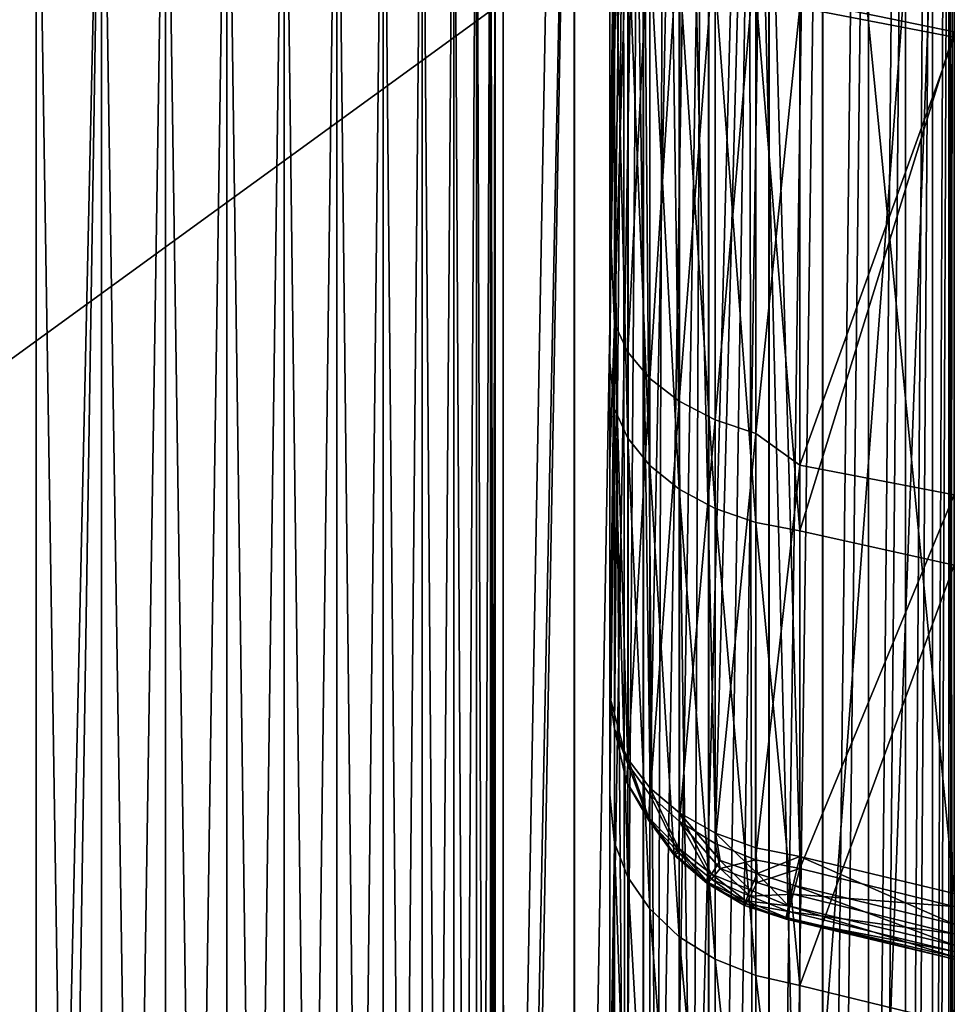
# Model space of a CAD drawing. Header units: millimetres. Extents: x 0 to 12.2, y -14.5 to 4.
# Tile 57 of 98: x 10.793 to 11.2, y -7.882 to -7.453. Entities that reach past the tile are written whole.
import ezdxf

# ---------------------------------------------------------------- set-up
doc = ezdxf.new("R2010")
doc.units = ezdxf.units.MM
doc.header["$LTSCALE"] = 65.185185
for name, color, linetype in [('110', 7, 'CONTINUOUS'), ('111', 7, 'CONTINUOUS'), ('112', 7, 'CONTINUOUS'), ('113', 7, 'CONTINUOUS'), ('12', 7, 'CONTINUOUS'), ('120', 7, 'CONTINUOUS'), ('121', 7, 'CONTINUOUS'), ('122', 7, 'CONTINUOUS'), ('123', 7, 'CONTINUOUS'), ('126', 7, 'CONTINUOUS'), ('130', 7, 'CONTINUOUS'), ('131', 7, 'CONTINUOUS'), ('134', 7, 'CONTINUOUS'), ('135', 7, 'CONTINUOUS'), ('21', 7, 'CONTINUOUS'), ('25', 7, 'CONTINUOUS'), ('26', 7, 'CONTINUOUS'), ('3', 7, 'CONTINUOUS'), ('55', 7, 'CONTINUOUS'), ('62', 7, 'CONTINUOUS'), ('72', 7, 'CONTINUOUS'), ('74', 7, 'CONTINUOUS'), ('94', 7, 'CONTINUOUS'), ('96', 7, 'CONTINUOUS')]:
    doc.layers.add(name, color=color, linetype=linetype)

msp = doc.modelspace()

# ---------------------------------------------------------------- linework, layer by layer
at = {"layer": '110', "linetype": 'Continuous'}
for points in [[(11.00349, -8.4756, -4.34429), (11.00349, -7.0196, -3.85192), (11.03439, -6.75073, -3.75789), (11.00349, -8.4756, -4.34429)], [(11.00349, -8.4756, -4.34429), (11.03439, -6.75073, -3.75789), (11.03439, -8.47654, -4.34149), (11.00349, -8.4756, -4.34429)], [(11.03439, -6.75073, -3.75789), (11.06445, -6.75319, -3.7506), (11.03439, -8.47654, -4.34149), (11.03439, -6.75073, -3.75789)], [(11.03439, -8.47654, -4.34149), (11.06445, -6.75319, -3.7506), (11.06445, -8.47901, -4.33421), (11.03439, -8.47654, -4.34149)], [(11.06445, -6.75319, -3.7506), (11.09297, -6.75712, -3.739), (11.06445, -8.47901, -4.33421), (11.06445, -6.75319, -3.7506)], [(11.06445, -8.47901, -4.33421), (11.09297, -6.75712, -3.739), (11.09297, -8.48293, -4.3226), (11.06445, -8.47901, -4.33421)], [(11.09297, -6.75712, -3.739), (11.11924, -6.76241, -3.72335), (11.09297, -8.48293, -4.3226), (11.09297, -6.75712, -3.739)], [(11.09297, -8.48293, -4.3226), (11.11924, -6.76241, -3.72335), (11.11924, -8.48822, -4.30696), (11.09297, -8.48293, -4.3226)], [(11.11924, -6.76241, -3.72335), (11.14265, -6.76894, -3.70404), (11.11924, -8.48822, -4.30696), (11.11924, -6.76241, -3.72335)], [(11.11924, -8.48822, -4.30696), (11.14265, -6.76894, -3.70404), (11.14265, -8.49475, -4.28765), (11.11924, -8.48822, -4.30696)], [(11.14265, -6.76894, -3.70404), (11.16262, -6.77655, -3.68154), (11.14265, -8.49475, -4.28765), (11.14265, -6.76894, -3.70404)], [(11.14265, -8.49475, -4.28765), (11.16262, -6.77655, -3.68154), (11.16262, -8.50236, -4.26514), (11.14265, -8.49475, -4.28765)], [(11.16262, -6.77655, -3.68154), (11.17867, -6.78506, -3.65638), (11.16262, -8.50236, -4.26514), (11.16262, -6.77655, -3.68154)], [(11.16262, -8.50236, -4.26514), (11.17867, -6.78506, -3.65638), (11.17867, -8.51087, -4.23998), (11.16262, -8.50236, -4.26514)], [(11.17867, -6.78506, -3.65638), (11.19043, -6.79426, -3.62917), (11.17867, -8.51087, -4.23998), (11.17867, -6.78506, -3.65638)], [(11.17867, -8.51087, -4.23998), (11.19043, -6.79426, -3.62917), (11.19043, -8.52007, -4.21277), (11.17867, -8.51087, -4.23998)], [(11.19043, -6.79426, -3.62917), (11.19759, -6.80393, -3.60056), (11.19043, -8.52007, -4.21277), (11.19043, -6.79426, -3.62917)], [(11.19043, -8.52007, -4.21277), (11.19759, -6.80393, -3.60056), (11.19759, -8.52974, -4.18417), (11.19043, -8.52007, -4.21277)], [(11.19759, -6.80393, -3.60056), (11.2, -6.81384, -3.57125), (11.19759, -8.52974, -4.18417), (11.19759, -6.80393, -3.60056)], [(11.2, -6.81384, -3.57125), (11.2, -8.26161, -4.06083), (11.19759, -8.52974, -4.18417), (11.2, -6.81384, -3.57125)]]:
    msp.add_3dface(points, dxfattribs=at)
at = {"layer": '111', "linetype": 'Continuous'}
for points in [[(11.2, -7.14924, -0.30971), (11.2, -7.83326, -0.99374), (11.13264, -7.14924, -0.32651), (11.2, -7.14924, -0.30971)], [(11.2, -7.83326, -0.99374), (11.13264, -7.81713, -0.99441), (11.13264, -7.14924, -0.32651), (11.2, -7.83326, -0.99374)]]:
    msp.add_3dface(points, dxfattribs=at)
at = {"layer": '112', "linetype": 'Continuous'}
for points in [[(11.05788, -7.10711, -0.36863), (11.05, -7.74749, -1.06404), (11.05, -7.0796, -0.39615), (11.05788, -7.10711, -0.36863)], [(11.05199, -7.76152, -1.05002), (11.05, -7.74749, -1.06404), (11.05788, -7.10711, -0.36863), (11.05199, -7.76152, -1.05002)], [(11.05788, -7.775, -1.03654), (11.05199, -7.76152, -1.05002), (11.05788, -7.10711, -0.36863), (11.05788, -7.775, -1.03654)], [(11.06745, -7.7874, -1.02413), (11.05788, -7.775, -1.03654), (11.05788, -7.10711, -0.36863), (11.06745, -7.7874, -1.02413)], [(11.08037, -7.13035, -0.3454), (11.06745, -7.7874, -1.02413), (11.05788, -7.10711, -0.36863), (11.08037, -7.13035, -0.3454)], [(11.08034, -7.79822, -1.01331), (11.06745, -7.7874, -1.02413), (11.08037, -7.13035, -0.3454), (11.08034, -7.79822, -1.01331)], [(11.09594, -7.80698, -1.00455), (11.08034, -7.79822, -1.01331), (11.08037, -7.13035, -0.3454), (11.09594, -7.80698, -1.00455)], [(11.11364, -7.14547, -0.33028), (11.09594, -7.80698, -1.00455), (11.08037, -7.13035, -0.3454), (11.11364, -7.14547, -0.33028)], [(11.11361, -7.81336, -0.99818), (11.09594, -7.80698, -1.00455), (11.11364, -7.14547, -0.33028), (11.11361, -7.81336, -0.99818)], [(11.13264, -7.81713, -0.99441), (11.11361, -7.81336, -0.99818), (11.11364, -7.14547, -0.33028), (11.13264, -7.81713, -0.99441)], [(11.13264, -7.14924, -0.32651), (11.13264, -7.81713, -0.99441), (11.11364, -7.14547, -0.33028), (11.13264, -7.14924, -0.32651)]]:
    msp.add_3dface(points, dxfattribs=at)
at = {"layer": '113', "linetype": 'Continuous'}
for points in [[(11.05, -7.0796, -0.39615), (11.05, -7.74749, -1.06404), (11.05, -7.1837, -1.49026), (11.05, -7.0796, -0.39615)], [(11.05, -7.1837, -1.49026), (11.05, -7.74749, -1.06404), (11.05, -7.30706, -1.42696), (11.05, -7.1837, -1.49026)], [(11.05, -7.30706, -1.42696), (11.05, -7.74749, -1.06404), (11.05, -7.42498, -1.35273), (11.05, -7.30706, -1.42696)], [(11.05, -7.42498, -1.35273), (11.05, -7.74749, -1.06404), (11.05, -7.53769, -1.2675), (11.05, -7.42498, -1.35273)], [(11.05, -7.53769, -1.2675), (11.05, -7.74749, -1.06404), (11.05, -7.6452, -1.17127), (11.05, -7.53769, -1.2675)]]:
    msp.add_3dface(points, dxfattribs=at)
at = {"layer": '12', "linetype": 'Continuous'}
for points in [[(8.98, -8.90161, -7.75), (8.98, -7.12129, -7.75), (10.8, -8.57143, -7.75), (8.98, -8.90161, -7.75)], [(10.8, -8.57143, -7.75), (8.98, -7.12129, -7.75), (10.8, -7.28546, -7.75), (10.8, -8.57143, -7.75)]]:
    msp.add_3dface(points, dxfattribs=at)
at = {"layer": '120', "linetype": 'Continuous'}
for points in [[(11.05, -7.42498, -1.35273), (11.05, -7.53769, -1.2675), (11.05198, -7.38243, -1.40538), (11.05, -7.42498, -1.35273)], [(11.05198, -7.38243, -1.40538), (11.05, -7.53769, -1.2675), (11.05198, -7.585, -1.25561), (11.05198, -7.38243, -1.40538)], [(11.05198, -7.38243, -1.40538), (11.05198, -7.585, -1.25561), (11.05786, -7.39256, -1.42151), (11.05198, -7.38243, -1.40538)], [(11.05198, -7.585, -1.25561), (11.05786, -7.59746, -1.27002), (11.05786, -7.39256, -1.42151), (11.05198, -7.585, -1.25561)], [(11.05786, -7.59746, -1.27002), (11.0674, -7.40187, -1.43634), (11.05786, -7.39256, -1.42151), (11.05786, -7.59746, -1.27002)], [(11.0674, -7.6089, -1.28327), (11.0674, -7.40187, -1.43634), (11.05786, -7.59746, -1.27002), (11.0674, -7.6089, -1.28327)], [(11.0674, -7.6089, -1.28327), (11.08022, -7.40999, -1.44926), (11.0674, -7.40187, -1.43634), (11.0674, -7.6089, -1.28327)], [(11.08022, -7.61888, -1.29482), (11.08022, -7.40999, -1.44926), (11.0674, -7.6089, -1.28327), (11.08022, -7.61888, -1.29482)], [(11.08022, -7.61888, -1.29482), (11.09581, -7.41659, -1.45978), (11.08022, -7.40999, -1.44926), (11.08022, -7.61888, -1.29482)], [(11.09581, -7.627, -1.30421), (11.09581, -7.41659, -1.45978), (11.08022, -7.61888, -1.29482), (11.09581, -7.627, -1.30421)], [(11.09581, -7.627, -1.30421), (11.11356, -7.42142, -1.46747), (11.09581, -7.41659, -1.45978), (11.09581, -7.627, -1.30421)], [(11.11356, -7.63294, -1.31108), (11.11356, -7.42142, -1.46747), (11.09581, -7.627, -1.30421), (11.11356, -7.63294, -1.31108)], [(11.11356, -7.63294, -1.31108), (11.13264, -7.44729, -1.4573), (11.11356, -7.42142, -1.46747), (11.11356, -7.63294, -1.31108)], [(11.13264, -7.64674, -1.30616), (11.13264, -7.44729, -1.4573), (11.11356, -7.63294, -1.31108), (11.13264, -7.64674, -1.30616)], [(11.05, -7.53769, -1.2675), (11.05, -7.6452, -1.17127), (11.05198, -7.585, -1.25561), (11.05, -7.53769, -1.2675)], [(11.05, -7.6452, -1.17127), (11.05, -7.74749, -1.06404), (11.05198, -7.585, -1.25561), (11.05, -7.6452, -1.17127)], [(11.05198, -7.585, -1.25561), (11.05, -7.74749, -1.06404), (11.05784, -7.7769, -1.08938), (11.05198, -7.585, -1.25561)], [(11.05198, -7.585, -1.25561), (11.05784, -7.7769, -1.08938), (11.05786, -7.59746, -1.27002), (11.05198, -7.585, -1.25561)], [(11.05784, -7.7769, -1.08938), (11.0674, -7.6089, -1.28327), (11.05786, -7.59746, -1.27002), (11.05784, -7.7769, -1.08938)], [(11.06745, -7.79052, -1.10057), (11.0674, -7.6089, -1.28327), (11.05784, -7.7769, -1.08938), (11.06745, -7.79052, -1.10057)], [(11.06745, -7.79052, -1.10057), (11.08022, -7.61888, -1.29482), (11.0674, -7.6089, -1.28327), (11.06745, -7.79052, -1.10057)], [(11.08029, -7.80196, -1.11066), (11.08022, -7.61888, -1.29482), (11.06745, -7.79052, -1.10057), (11.08029, -7.80196, -1.11066)], [(11.08029, -7.80196, -1.11066), (11.09581, -7.627, -1.30421), (11.08022, -7.61888, -1.29482), (11.08029, -7.80196, -1.11066)], [(11.09578, -7.81153, -1.11844), (11.09581, -7.627, -1.30421), (11.08029, -7.80196, -1.11066), (11.09578, -7.81153, -1.11844)], [(11.09578, -7.81153, -1.11844), (11.11356, -7.63294, -1.31108), (11.09581, -7.627, -1.30421), (11.09578, -7.81153, -1.11844)], [(11.11343, -7.81862, -1.12407), (11.11356, -7.63294, -1.31108), (11.09578, -7.81153, -1.11844), (11.11343, -7.81862, -1.12407)], [(11.11343, -7.81862, -1.12407), (11.13264, -7.64674, -1.30616), (11.11356, -7.63294, -1.31108), (11.11343, -7.81862, -1.12407)], [(11.13264, -7.82242, -1.12795), (11.13264, -7.64674, -1.30616), (11.11343, -7.81862, -1.12407), (11.13264, -7.82242, -1.12795)]]:
    msp.add_3dface(points, dxfattribs=at)
at = {"layer": '121', "linetype": 'Continuous'}
for points in [[(11.2, -7.46028, -1.46299), (11.2, -7.23832, -1.58629), (11.13264, -7.44729, -1.4573), (11.2, -7.46028, -1.46299)], [(11.2, -7.46028, -1.46299), (11.13264, -7.44729, -1.4573), (11.13264, -7.64674, -1.30616), (11.2, -7.46028, -1.46299)], [(11.2, -7.65969, -1.31019), (11.2, -7.46028, -1.46299), (11.13264, -7.64674, -1.30616), (11.2, -7.65969, -1.31019)], [(11.2, -7.65969, -1.31019), (11.13264, -7.64674, -1.30616), (11.13264, -7.82242, -1.12795), (11.2, -7.65969, -1.31019)], [(11.2, -7.83898, -1.12679), (11.2, -7.65969, -1.31019), (11.13264, -7.82242, -1.12795), (11.2, -7.83898, -1.12679)]]:
    msp.add_3dface(points, dxfattribs=at)
at = {"layer": '122', "linetype": 'Continuous'}
for points in [[(11.13264, -7.81713, -0.99441), (11.2, -7.84661, -1.0103), (11.12978, -7.8297, -1.01082), (11.13264, -7.81713, -0.99441)], [(11.2, -7.83326, -0.99374), (11.2, -7.84661, -1.0103), (11.13264, -7.81713, -0.99441), (11.2, -7.83326, -0.99374)], [(11.2, -7.83898, -1.12679), (11.13264, -7.82242, -1.12795), (11.12978, -7.83365, -1.11059), (11.2, -7.83898, -1.12679)], [(11.12978, -7.8297, -1.01082), (11.2, -7.85583, -1.02833), (11.1278, -7.83869, -1.02955), (11.12978, -7.8297, -1.01082)], [(11.2, -7.84661, -1.0103), (11.2, -7.85583, -1.02833), (11.12978, -7.8297, -1.01082), (11.2, -7.84661, -1.0103)], [(11.1278, -7.84113, -1.09121), (11.2, -7.85092, -1.10895), (11.12978, -7.83365, -1.11059), (11.1278, -7.84113, -1.09121)], [(11.2, -7.85092, -1.10895), (11.2, -7.83898, -1.12679), (11.12978, -7.83365, -1.11059), (11.2, -7.85092, -1.10895)], [(11.1278, -7.83869, -1.02955), (11.2, -7.86093, -1.04822), (11.12679, -7.84371, -1.04979), (11.1278, -7.83869, -1.02955)], [(11.2, -7.85583, -1.02833), (11.2, -7.86093, -1.04822), (11.1278, -7.83869, -1.02955), (11.2, -7.85583, -1.02833)], [(11.12679, -7.84454, -1.07064), (11.2, -7.85857, -1.09007), (11.1278, -7.84113, -1.09121), (11.12679, -7.84454, -1.07064)], [(11.2, -7.86093, -1.04822), (11.2, -7.8619, -1.06976), (11.12679, -7.84371, -1.04979), (11.2, -7.86093, -1.04822)], [(11.12679, -7.84371, -1.04979), (11.2, -7.8619, -1.06976), (11.12679, -7.84454, -1.07064), (11.12679, -7.84371, -1.04979)], [(11.2, -7.8619, -1.06976), (11.2, -7.85857, -1.09007), (11.12679, -7.84454, -1.07064), (11.2, -7.8619, -1.06976)], [(11.2, -7.85857, -1.09007), (11.2, -7.85092, -1.10895), (11.1278, -7.84113, -1.09121), (11.2, -7.85857, -1.09007)]]:
    msp.add_3dface(points, dxfattribs=at)
at = {"layer": '123', "linetype": 'Continuous'}
for points in [[(11.05784, -7.7769, -1.08938), (11.05, -7.74749, -1.06404), (11.05199, -7.76152, -1.05002), (11.05784, -7.7769, -1.08938)], [(11.05199, -7.76152, -1.05002), (11.05788, -7.775, -1.03654), (11.05716, -7.78462, -1.06257), (11.05199, -7.76152, -1.05002)], [(11.05716, -7.78462, -1.06257), (11.05784, -7.7769, -1.08938), (11.05199, -7.76152, -1.05002), (11.05716, -7.78462, -1.06257)], [(11.05788, -7.775, -1.03654), (11.06689, -7.80031, -1.04665), (11.05716, -7.78462, -1.06257), (11.05788, -7.775, -1.03654)], [(11.06745, -7.7874, -1.02413), (11.06689, -7.80031, -1.04665), (11.05788, -7.775, -1.03654), (11.06745, -7.7874, -1.02413)], [(11.05716, -7.78462, -1.06257), (11.06689, -7.80152, -1.0772), (11.05784, -7.7769, -1.08938), (11.05716, -7.78462, -1.06257)], [(11.06689, -7.80152, -1.0772), (11.06745, -7.79052, -1.10057), (11.05784, -7.7769, -1.08938), (11.06689, -7.80152, -1.0772)], [(11.06689, -7.80031, -1.04665), (11.06689, -7.80152, -1.0772), (11.05716, -7.78462, -1.06257), (11.06689, -7.80031, -1.04665)], [(11.06745, -7.7874, -1.02413), (11.0798, -7.81357, -1.03748), (11.06689, -7.80031, -1.04665), (11.06745, -7.7874, -1.02413)], [(11.08034, -7.79822, -1.01331), (11.0798, -7.81357, -1.03748), (11.06745, -7.7874, -1.02413), (11.08034, -7.79822, -1.01331)], [(11.06689, -7.80152, -1.0772), (11.07979, -7.81546, -1.08528), (11.06745, -7.79052, -1.10057), (11.06689, -7.80152, -1.0772)], [(11.07979, -7.81546, -1.08528), (11.08029, -7.80196, -1.11066), (11.06745, -7.79052, -1.10057), (11.07979, -7.81546, -1.08528)], [(11.0798, -7.81357, -1.03748), (11.07793, -7.81598, -1.05327), (11.06689, -7.80031, -1.04665), (11.0798, -7.81357, -1.03748)], [(11.07793, -7.81598, -1.05327), (11.07793, -7.81661, -1.06935), (11.06689, -7.80031, -1.04665), (11.07793, -7.81598, -1.05327)], [(11.06689, -7.80031, -1.04665), (11.07793, -7.81661, -1.06935), (11.06689, -7.80152, -1.0772), (11.06689, -7.80031, -1.04665)], [(11.07793, -7.81661, -1.06935), (11.07979, -7.81546, -1.08528), (11.06689, -7.80152, -1.0772), (11.07793, -7.81661, -1.06935)], [(11.07979, -7.81546, -1.08528), (11.09427, -7.82702, -1.08791), (11.08029, -7.80196, -1.11066), (11.07979, -7.81546, -1.08528)], [(11.08034, -7.79822, -1.01331), (11.09427, -7.82488, -1.03395), (11.0798, -7.81357, -1.03748), (11.08034, -7.79822, -1.01331)], [(11.09802, -7.8224, -1.10511), (11.09578, -7.81153, -1.11844), (11.08029, -7.80196, -1.11066), (11.09802, -7.8224, -1.10511)], [(11.09427, -7.82702, -1.08791), (11.09802, -7.8224, -1.10511), (11.08029, -7.80196, -1.11066), (11.09427, -7.82702, -1.08791)], [(11.08034, -7.79822, -1.01331), (11.09594, -7.80698, -1.00455), (11.09803, -7.81892, -1.01716), (11.08034, -7.79822, -1.01331)], [(11.09803, -7.81892, -1.01716), (11.09427, -7.82488, -1.03395), (11.08034, -7.79822, -1.01331), (11.09803, -7.81892, -1.01716)], [(11.09594, -7.80698, -1.00455), (11.11361, -7.81336, -0.99818), (11.11409, -7.82452, -1.01134), (11.09594, -7.80698, -1.00455)], [(11.09594, -7.80698, -1.00455), (11.11409, -7.82452, -1.01134), (11.09803, -7.81892, -1.01716), (11.09594, -7.80698, -1.00455)], [(11.0798, -7.81357, -1.03748), (11.09236, -7.82828, -1.05173), (11.07793, -7.81598, -1.05327), (11.0798, -7.81357, -1.03748)], [(11.09427, -7.82488, -1.03395), (11.09236, -7.82828, -1.05173), (11.0798, -7.81357, -1.03748), (11.09427, -7.82488, -1.03395)], [(11.11343, -7.81862, -1.12407), (11.09578, -7.81153, -1.11844), (11.09802, -7.8224, -1.10511), (11.11343, -7.81862, -1.12407)], [(11.11361, -7.81336, -0.99818), (11.13264, -7.81713, -0.99441), (11.11409, -7.82452, -1.01134), (11.11361, -7.81336, -0.99818)], [(11.07793, -7.81661, -1.06935), (11.09236, -7.829, -1.06991), (11.07979, -7.81546, -1.08528), (11.07793, -7.81661, -1.06935)], [(11.09236, -7.82828, -1.05173), (11.09236, -7.829, -1.06991), (11.07793, -7.81598, -1.05327), (11.09236, -7.82828, -1.05173)], [(11.07793, -7.81598, -1.05327), (11.09236, -7.829, -1.06991), (11.07793, -7.81661, -1.06935), (11.07793, -7.81598, -1.05327)], [(11.09236, -7.829, -1.06991), (11.09427, -7.82702, -1.08791), (11.07979, -7.81546, -1.08528), (11.09236, -7.829, -1.06991)], [(11.09803, -7.81892, -1.01716), (11.1111, -7.83173, -1.02676), (11.09427, -7.82488, -1.03395), (11.09803, -7.81892, -1.01716)], [(11.11409, -7.82845, -1.11047), (11.11343, -7.81862, -1.12407), (11.09802, -7.8224, -1.10511), (11.11409, -7.82845, -1.11047)], [(11.11409, -7.82452, -1.01134), (11.1111, -7.83173, -1.02676), (11.09803, -7.81892, -1.01716), (11.11409, -7.82452, -1.01134)], [(11.13264, -7.82242, -1.12795), (11.11343, -7.81862, -1.12407), (11.11409, -7.82845, -1.11047), (11.13264, -7.82242, -1.12795)], [(11.13264, -7.81713, -0.99441), (11.12978, -7.8297, -1.01082), (11.11409, -7.82452, -1.01134), (11.13264, -7.81713, -0.99441)], [(11.09427, -7.82702, -1.08791), (11.1111, -7.83442, -1.09454), (11.09802, -7.8224, -1.10511), (11.09427, -7.82702, -1.08791)], [(11.1111, -7.83442, -1.09454), (11.11409, -7.82845, -1.11047), (11.09802, -7.8224, -1.10511), (11.1111, -7.83442, -1.09454)], [(11.12978, -7.83365, -1.11059), (11.13264, -7.82242, -1.12795), (11.11409, -7.82845, -1.11047), (11.12978, -7.83365, -1.11059)], [(11.09427, -7.82488, -1.03395), (11.10926, -7.83643, -1.04329), (11.09236, -7.82828, -1.05173), (11.09427, -7.82488, -1.03395)], [(11.09236, -7.829, -1.06991), (11.10926, -7.83779, -1.07769), (11.09427, -7.82702, -1.08791), (11.09236, -7.829, -1.06991)], [(11.1111, -7.83173, -1.02676), (11.10926, -7.83643, -1.04329), (11.09427, -7.82488, -1.03395), (11.1111, -7.83173, -1.02676)], [(11.10926, -7.83779, -1.07769), (11.1111, -7.83442, -1.09454), (11.09427, -7.82702, -1.08791), (11.10926, -7.83779, -1.07769)], [(11.11409, -7.82452, -1.01134), (11.1278, -7.83869, -1.02955), (11.1111, -7.83173, -1.02676), (11.11409, -7.82452, -1.01134)], [(11.12978, -7.8297, -1.01082), (11.1278, -7.83869, -1.02955), (11.11409, -7.82452, -1.01134), (11.12978, -7.8297, -1.01082)], [(11.10926, -7.83643, -1.04329), (11.10865, -7.83847, -1.06043), (11.09236, -7.82828, -1.05173), (11.10926, -7.83643, -1.04329)], [(11.09236, -7.82828, -1.05173), (11.10865, -7.83847, -1.06043), (11.09236, -7.829, -1.06991), (11.09236, -7.82828, -1.05173)], [(11.10865, -7.83847, -1.06043), (11.10926, -7.83779, -1.07769), (11.09236, -7.829, -1.06991), (11.10865, -7.83847, -1.06043)], [(11.1111, -7.83173, -1.02676), (11.1278, -7.83869, -1.02955), (11.10926, -7.83643, -1.04329), (11.1111, -7.83173, -1.02676)], [(11.1111, -7.83442, -1.09454), (11.12978, -7.83365, -1.11059), (11.11409, -7.82845, -1.11047), (11.1111, -7.83442, -1.09454)], [(11.10926, -7.83643, -1.04329), (11.12679, -7.84371, -1.04979), (11.10865, -7.83847, -1.06043), (11.10926, -7.83643, -1.04329)], [(11.10926, -7.83779, -1.07769), (11.1278, -7.84113, -1.09121), (11.1111, -7.83442, -1.09454), (11.10926, -7.83779, -1.07769)], [(11.1278, -7.83869, -1.02955), (11.12679, -7.84371, -1.04979), (11.10926, -7.83643, -1.04329), (11.1278, -7.83869, -1.02955)], [(11.1278, -7.84113, -1.09121), (11.12978, -7.83365, -1.11059), (11.1111, -7.83442, -1.09454), (11.1278, -7.84113, -1.09121)], [(11.10865, -7.83847, -1.06043), (11.12679, -7.84454, -1.07064), (11.10926, -7.83779, -1.07769), (11.10865, -7.83847, -1.06043)], [(11.12679, -7.84371, -1.04979), (11.12679, -7.84454, -1.07064), (11.10865, -7.83847, -1.06043), (11.12679, -7.84371, -1.04979)], [(11.12679, -7.84454, -1.07064), (11.1278, -7.84113, -1.09121), (11.10926, -7.83779, -1.07769), (11.12679, -7.84454, -1.07064)]]:
    msp.add_3dface(points, dxfattribs=at)
at = {"layer": '126', "linetype": 'Continuous'}
for points in [[(11.05, -8.11248, -0.29721), (11.05, -7.21887, 0.5964), (11.05, -8.05226, 0.52655), (11.05, -8.11248, -0.29721)], [(11.05, -8.05226, 0.52655), (11.05, -7.21887, 0.5964), (11.05, -7.93967, 0.78276), (11.05, -8.05226, 0.52655)], [(11.05, -7.93967, 0.78276), (11.05, -7.21887, 0.5964), (11.05, -7.79023, 1.01173), (11.05, -7.93967, 0.78276)], [(11.05, -7.79023, 1.01173), (11.05, -7.21887, 0.5964), (11.05, -7.60184, 1.213), (11.05, -7.79023, 1.01173)], [(11.05, -7.60184, 1.213), (11.05, -7.21887, 0.5964), (11.05, -7.38387, 1.38083), (11.05, -7.60184, 1.213)]]:
    msp.add_3dface(points, dxfattribs=at)
at = {"layer": '130', "linetype": 'Continuous'}
for points in [[(11.2, -7.20035, 1.60271), (11.2, -7.458, 1.46441), (11.13264, -7.44405, 1.45939), (11.2, -7.20035, 1.60271)], [(11.13264, -7.44405, 1.45939), (11.2, -7.458, 1.46441), (11.13264, -7.67532, 1.28051), (11.13264, -7.44405, 1.45939)], [(11.2, -7.458, 1.46441), (11.2, -7.69032, 1.28152), (11.13264, -7.67532, 1.28051), (11.2, -7.458, 1.46441)], [(11.13264, -7.67532, 1.28051), (11.2, -7.69032, 1.28152), (11.13264, -7.87332, 1.06539), (11.13264, -7.67532, 1.28051)], [(11.2, -7.69032, 1.28152), (11.2, -7.88983, 1.06327), (11.13264, -7.87332, 1.06539), (11.2, -7.69032, 1.28152)], [(11.13264, -7.87332, 1.06539), (11.2, -7.88983, 1.06327), (11.13264, -8.03247, 0.82012), (11.13264, -7.87332, 1.06539)]]:
    msp.add_3dface(points, dxfattribs=at)
at = {"layer": '131', "linetype": 'Continuous'}
for points in [[(11.05, -7.60184, 1.213), (11.05, -7.38387, 1.38083), (11.05198, -7.40133, 1.39334), (11.05, -7.60184, 1.213)], [(11.05198, -7.62212, 1.22255), (11.05, -7.60184, 1.213), (11.05198, -7.40133, 1.39334), (11.05198, -7.62212, 1.22255)], [(11.05198, -7.40133, 1.39334), (11.05786, -7.41167, 1.40934), (11.05786, -7.635, 1.23658), (11.05198, -7.40133, 1.39334)], [(11.05198, -7.62212, 1.22255), (11.05198, -7.40133, 1.39334), (11.05786, -7.635, 1.23658), (11.05198, -7.62212, 1.22255)], [(11.05786, -7.41167, 1.40934), (11.0674, -7.64684, 1.24948), (11.05786, -7.635, 1.23658), (11.05786, -7.41167, 1.40934)], [(11.0674, -7.42118, 1.42403), (11.0674, -7.64684, 1.24948), (11.05786, -7.41167, 1.40934), (11.0674, -7.42118, 1.42403)], [(11.0674, -7.42118, 1.42403), (11.08022, -7.65716, 1.26072), (11.0674, -7.64684, 1.24948), (11.0674, -7.42118, 1.42403)], [(11.08022, -7.42947, 1.43685), (11.08022, -7.65716, 1.26072), (11.0674, -7.42118, 1.42403), (11.08022, -7.42947, 1.43685)], [(11.08022, -7.42947, 1.43685), (11.09581, -7.66556, 1.26987), (11.08022, -7.65716, 1.26072), (11.08022, -7.42947, 1.43685)], [(11.09581, -7.43621, 1.44727), (11.09581, -7.66556, 1.26987), (11.08022, -7.42947, 1.43685), (11.09581, -7.43621, 1.44727)], [(11.09581, -7.43621, 1.44727), (11.11356, -7.67169, 1.27656), (11.09581, -7.66556, 1.26987), (11.09581, -7.43621, 1.44727)], [(11.11356, -7.44114, 1.4549), (11.11356, -7.67169, 1.27656), (11.09581, -7.43621, 1.44727), (11.11356, -7.44114, 1.4549)], [(11.11356, -7.44114, 1.4549), (11.13264, -7.67532, 1.28051), (11.11356, -7.67169, 1.27656), (11.11356, -7.44114, 1.4549)], [(11.13264, -7.44405, 1.45939), (11.13264, -7.67532, 1.28051), (11.11356, -7.44114, 1.4549), (11.13264, -7.44405, 1.45939)], [(11.05, -7.79023, 1.01173), (11.05, -7.60184, 1.213), (11.05198, -7.62212, 1.22255), (11.05, -7.79023, 1.01173)], [(11.05198, -7.81117, 1.01717), (11.05, -7.79023, 1.01173), (11.05198, -7.62212, 1.22255), (11.05198, -7.81117, 1.01717)], [(11.05198, -7.62212, 1.22255), (11.05786, -7.635, 1.23658), (11.05786, -7.82622, 1.02884), (11.05198, -7.62212, 1.22255)], [(11.05198, -7.81117, 1.01717), (11.05198, -7.62212, 1.22255), (11.05786, -7.82622, 1.02884), (11.05198, -7.81117, 1.01717)], [(11.05786, -7.635, 1.23658), (11.0674, -7.84005, 1.03957), (11.05786, -7.82622, 1.02884), (11.05786, -7.635, 1.23658)], [(11.0674, -7.64684, 1.24948), (11.0674, -7.84005, 1.03957), (11.05786, -7.635, 1.23658), (11.0674, -7.64684, 1.24948)], [(11.0674, -7.64684, 1.24948), (11.08022, -7.85211, 1.04893), (11.0674, -7.84005, 1.03957), (11.0674, -7.64684, 1.24948)], [(11.08022, -7.65716, 1.26072), (11.08022, -7.85211, 1.04893), (11.0674, -7.64684, 1.24948), (11.08022, -7.65716, 1.26072)], [(11.08022, -7.65716, 1.26072), (11.09581, -7.86192, 1.05654), (11.08022, -7.85211, 1.04893), (11.08022, -7.65716, 1.26072)], [(11.09581, -7.66556, 1.26987), (11.09581, -7.86192, 1.05654), (11.08022, -7.65716, 1.26072), (11.09581, -7.66556, 1.26987)], [(11.09581, -7.66556, 1.26987), (11.11356, -7.86909, 1.0621), (11.09581, -7.86192, 1.05654), (11.09581, -7.66556, 1.26987)], [(11.11356, -7.67169, 1.27656), (11.11356, -7.86909, 1.0621), (11.09581, -7.66556, 1.26987), (11.11356, -7.67169, 1.27656)], [(11.11356, -7.67169, 1.27656), (11.13264, -7.87332, 1.06539), (11.11356, -7.86909, 1.0621), (11.11356, -7.67169, 1.27656)], [(11.13264, -7.67532, 1.28051), (11.13264, -7.87332, 1.06539), (11.11356, -7.67169, 1.27656), (11.13264, -7.67532, 1.28051)], [(11.05, -7.93967, 0.78276), (11.05, -7.79023, 1.01173), (11.05198, -7.81117, 1.01717), (11.05, -7.93967, 0.78276)], [(11.05198, -7.96311, 0.783), (11.05, -7.93967, 0.78276), (11.05198, -7.81117, 1.01717), (11.05198, -7.96311, 0.783)], [(11.05198, -7.96311, 0.783), (11.05198, -7.81117, 1.01717), (11.05786, -7.97991, 0.79199), (11.05198, -7.96311, 0.783)], [(11.05198, -7.81117, 1.01717), (11.05786, -7.82622, 1.02884), (11.05786, -7.97991, 0.79199), (11.05198, -7.81117, 1.01717)], [(11.05786, -7.82622, 1.02884), (11.0674, -7.99534, 0.80025), (11.05786, -7.97991, 0.79199), (11.05786, -7.82622, 1.02884)], [(11.0674, -7.84005, 1.03957), (11.0674, -7.99534, 0.80025), (11.05786, -7.82622, 1.02884), (11.0674, -7.84005, 1.03957)], [(11.0674, -7.84005, 1.03957), (11.08022, -8.0088, 0.80745), (11.0674, -7.99534, 0.80025), (11.0674, -7.84005, 1.03957)], [(11.08022, -7.85211, 1.04893), (11.08022, -8.0088, 0.80745), (11.0674, -7.84005, 1.03957), (11.08022, -7.85211, 1.04893)], [(11.09581, -7.86192, 1.05654), (11.09581, -8.01975, 0.81331), (11.08022, -7.85211, 1.04893), (11.09581, -7.86192, 1.05654)], [(11.08022, -7.85211, 1.04893), (11.09581, -8.01975, 0.81331), (11.08022, -8.0088, 0.80745), (11.08022, -7.85211, 1.04893)], [(11.09581, -7.86192, 1.05654), (11.11356, -8.02775, 0.81759), (11.09581, -8.01975, 0.81331), (11.09581, -7.86192, 1.05654)], [(11.11356, -7.86909, 1.0621), (11.11356, -8.02775, 0.81759), (11.09581, -7.86192, 1.05654), (11.11356, -7.86909, 1.0621)], [(11.11356, -7.86909, 1.0621), (11.13264, -8.03247, 0.82012), (11.11356, -8.02775, 0.81759), (11.11356, -7.86909, 1.0621)], [(11.13264, -7.87332, 1.06539), (11.13264, -8.03247, 0.82012), (11.11356, -7.86909, 1.0621), (11.13264, -7.87332, 1.06539)]]:
    msp.add_3dface(points, dxfattribs=at)
at = {"layer": '134', "linetype": 'Continuous'}
for points in [[(11.2, -7.14924, 0.50996), (11.13264, -7.14924, 0.52676), (11.13264, -8.04284, -0.36684), (11.2, -7.14924, 0.50996)], [(11.2, -7.14924, 0.50996), (11.13264, -8.04284, -0.36684), (11.1663, -8.0466, -0.379), (11.2, -7.14924, 0.50996)], [(11.2, -8.0503, -0.3911), (11.2, -7.14924, 0.50996), (11.1663, -8.0466, -0.379), (11.2, -8.0503, -0.3911)]]:
    msp.add_3dface(points, dxfattribs=at)
at = {"layer": '135', "linetype": 'Continuous'}
for points in [[(11.13264, -7.14924, 0.52676), (11.11039, -7.15395, 0.53147), (11.13264, -8.04284, -0.36684), (11.13264, -7.14924, 0.52676)], [(11.11039, -7.15395, 0.53147), (11.09028, -7.16215, 0.53968), (11.08626, -8.05799, -0.35169), (11.11039, -7.15395, 0.53147)], [(11.11214, -8.04703, -0.36266), (11.11039, -7.15395, 0.53147), (11.08626, -8.05799, -0.35169), (11.11214, -8.04703, -0.36266)], [(11.13264, -8.04284, -0.36684), (11.11039, -7.15395, 0.53147), (11.11214, -8.04703, -0.36266), (11.13264, -8.04284, -0.36684)], [(11.09028, -7.16215, 0.53968), (11.07343, -7.17339, 0.55092), (11.08626, -8.05799, -0.35169), (11.09028, -7.16215, 0.53968)], [(11.07343, -7.17339, 0.55092), (11.06309, -7.1839, 0.56143), (11.0707, -8.0694, -0.34029), (11.07343, -7.17339, 0.55092)], [(11.08626, -8.05799, -0.35169), (11.07343, -7.17339, 0.55092), (11.0707, -8.0694, -0.34029), (11.08626, -8.05799, -0.35169)], [(11.06309, -7.1839, 0.56143), (11.05577, -7.1952, 0.57273), (11.05648, -8.08743, -0.32226), (11.06309, -7.1839, 0.56143)], [(11.06309, -7.1839, 0.56143), (11.05648, -8.08743, -0.32226), (11.0707, -8.0694, -0.34029), (11.06309, -7.1839, 0.56143)], [(11.05577, -7.1952, 0.57273), (11.05, -7.21887, 0.5964), (11.05648, -8.08743, -0.32226), (11.05577, -7.1952, 0.57273)], [(11.05, -7.21887, 0.5964), (11.05, -8.11248, -0.29721), (11.05648, -8.08743, -0.32226), (11.05, -7.21887, 0.5964)]]:
    msp.add_3dface(points, dxfattribs=at)
at = {"layer": '21', "linetype": 'Continuous'}
for points in [[(9.8, -6.8789, 3.92747), (11, -7.01147, 3.97222), (9.8, -8.3192, 4.41365), (9.8, -6.8789, 3.92747)], [(11, -7.01147, 3.97222), (11, -8.35818, 4.4268), (9.8, -8.3192, 4.41365), (11, -7.01147, 3.97222)]]:
    msp.add_3dface(points, dxfattribs=at)
at = {"layer": '25', "linetype": 'Continuous'}
for points in [[(11, -8.35818, 4.4268), (11, -7.01147, 3.97222), (11, -6.53636, 5.05789), (11, -8.35818, 4.4268)], [(11, -8.35818, 4.4268), (11, -6.53636, 5.05789), (11, -8.35818, 5.9884), (11, -8.35818, 4.4268)], [(11, -6.53636, 5.05789), (11, -6.53636, 6.30395), (11, -8.35818, 5.9884), (11, -6.53636, 5.05789)], [(11, -6.53636, 6.30395), (11, -6.53636, 7.55), (11, -8.35818, 5.9884), (11, -6.53636, 6.30395)], [(11, -6.53636, 7.55), (11, -7.28546, 7.55), (11, -8.35818, 5.9884), (11, -6.53636, 7.55)], [(11, -8.35818, -4.4268), (11, -8.35818, -5.9884), (11, -6.53636, -5.05789), (11, -8.35818, -4.4268)], [(11, -8.35818, -4.4268), (11, -6.53636, -5.05789), (11, -7.44727, -4.11932), (11, -8.35818, -4.4268)], [(11, -8.35818, -5.9884), (11, -8.35818, -7.55), (11, -6.53636, -6.30395), (11, -8.35818, -5.9884)], [(11, -6.53636, -5.05789), (11, -8.35818, -5.9884), (11, -6.53636, -6.30395), (11, -6.53636, -5.05789)], [(11, -8.35818, -7.55), (11, -7.28546, -7.55), (11, -6.53636, -6.30395), (11, -8.35818, -7.55)], [(11, -8.35818, 5.9884), (11, -7.28546, 7.55), (11, -8.35818, 7.55), (11, -8.35818, 5.9884)]]:
    msp.add_3dface(points, dxfattribs=at)
at = {"layer": '26', "linetype": 'Continuous'}
for points in [[(10.8, -7.28546, 7.75), (10.8, -8.57143, 7.75), (10.82846, -9.10728, 7.74796), (10.8, -7.28546, 7.75)], [(10.82846, -7.28546, 7.74796), (10.8, -7.28546, 7.75), (10.82846, -9.10728, 7.74796), (10.82846, -7.28546, 7.74796)], [(10.85635, -7.28546, 7.7419), (10.82846, -7.28546, 7.74796), (10.85635, -9.10728, 7.7419), (10.85635, -7.28546, 7.7419)], [(10.85635, -9.10728, 7.7419), (10.82846, -7.28546, 7.74796), (10.82846, -9.10728, 7.74796), (10.85635, -9.10728, 7.7419)], [(10.88308, -7.28546, 7.73193), (10.85635, -7.28546, 7.7419), (10.88308, -9.10728, 7.73193), (10.88308, -7.28546, 7.73193)], [(10.88308, -9.10728, 7.73193), (10.85635, -7.28546, 7.7419), (10.85635, -9.10728, 7.7419), (10.88308, -9.10728, 7.73193)], [(10.90813, -7.28546, 7.71825), (10.88308, -7.28546, 7.73193), (10.90813, -9.10728, 7.71825), (10.90813, -7.28546, 7.71825)], [(10.90813, -9.10728, 7.71825), (10.88308, -7.28546, 7.73193), (10.88308, -9.10728, 7.73193), (10.90813, -9.10728, 7.71825)], [(10.93097, -7.28546, 7.70115), (10.90813, -7.28546, 7.71825), (10.93097, -9.10728, 7.70115), (10.93097, -7.28546, 7.70115)], [(10.93097, -9.10728, 7.70115), (10.90813, -7.28546, 7.71825), (10.90813, -9.10728, 7.71825), (10.93097, -9.10728, 7.70115)], [(10.95115, -7.28546, 7.68097), (10.93097, -7.28546, 7.70115), (10.95115, -9.10728, 7.68097), (10.95115, -7.28546, 7.68097)], [(10.95115, -9.10728, 7.68097), (10.93097, -7.28546, 7.70115), (10.93097, -9.10728, 7.70115), (10.95115, -9.10728, 7.68097)], [(10.96825, -7.28546, 7.65813), (10.95115, -7.28546, 7.68097), (10.96825, -9.10728, 7.65813), (10.96825, -7.28546, 7.65813)], [(10.96825, -9.10728, 7.65813), (10.95115, -7.28546, 7.68097), (10.95115, -9.10728, 7.68097), (10.96825, -9.10728, 7.65813)], [(10.98193, -7.28546, 7.63308), (10.96825, -7.28546, 7.65813), (10.98193, -9.10728, 7.63308), (10.98193, -7.28546, 7.63308)], [(10.98193, -9.10728, 7.63308), (10.96825, -7.28546, 7.65813), (10.96825, -9.10728, 7.65813), (10.98193, -9.10728, 7.63308)], [(10.9919, -7.28546, 7.60635), (10.98193, -7.28546, 7.63308), (10.9919, -9.10728, 7.60635), (10.9919, -7.28546, 7.60635)], [(10.9919, -9.10728, 7.60635), (10.98193, -7.28546, 7.63308), (10.98193, -9.10728, 7.63308), (10.9919, -9.10728, 7.60635)], [(10.99796, -7.28546, 7.57846), (10.9919, -7.28546, 7.60635), (10.99796, -9.10728, 7.57846), (10.99796, -7.28546, 7.57846)], [(10.99796, -9.10728, 7.57846), (10.9919, -7.28546, 7.60635), (10.9919, -9.10728, 7.60635), (10.99796, -9.10728, 7.57846)], [(11, -8.35818, 7.55), (11, -7.28546, 7.55), (10.99796, -7.28546, 7.57846), (11, -8.35818, 7.55)], [(11, -9.10728, 7.55), (11, -8.35818, 7.55), (10.99796, -7.28546, 7.57846), (11, -9.10728, 7.55)], [(11, -9.10728, 7.55), (10.99796, -7.28546, 7.57846), (10.99796, -9.10728, 7.57846), (11, -9.10728, 7.55)]]:
    msp.add_3dface(points, dxfattribs=at)
at = {"layer": '3', "linetype": 'Continuous'}
for points in [[(9.10728, -7.10602, 7.75), (9.10728, -8.88253, 7.75), (10.8, -7.28546, 7.75), (9.10728, -7.10602, 7.75)], [(10.8, -7.28546, 7.75), (9.10728, -8.88253, 7.75), (10.8, -8.57143, 7.75), (10.8, -7.28546, 7.75)]]:
    msp.add_3dface(points, dxfattribs=at)
at = {"layer": '55', "linetype": 'Continuous'}
for points in [[(10.8, -9.10728, -7.75), (10.8, -8.57143, -7.75), (10.82846, -7.28546, -7.74796), (10.8, -9.10728, -7.75)], [(10.8, -9.10728, -7.75), (10.82846, -7.28546, -7.74796), (10.82846, -9.10728, -7.74796), (10.8, -9.10728, -7.75)], [(10.8, -8.57143, -7.75), (10.8, -7.28546, -7.75), (10.82846, -7.28546, -7.74796), (10.8, -8.57143, -7.75)], [(10.82846, -7.28546, -7.74796), (10.85635, -7.28546, -7.7419), (10.82846, -9.10728, -7.74796), (10.82846, -7.28546, -7.74796)], [(10.82846, -9.10728, -7.74796), (10.85635, -7.28546, -7.7419), (10.85635, -9.10728, -7.7419), (10.82846, -9.10728, -7.74796)], [(10.85635, -7.28546, -7.7419), (10.88308, -7.28546, -7.73193), (10.85635, -9.10728, -7.7419), (10.85635, -7.28546, -7.7419)], [(10.85635, -9.10728, -7.7419), (10.88308, -7.28546, -7.73193), (10.88308, -9.10728, -7.73193), (10.85635, -9.10728, -7.7419)], [(10.88308, -7.28546, -7.73193), (10.90813, -7.28546, -7.71825), (10.88308, -9.10728, -7.73193), (10.88308, -7.28546, -7.73193)], [(10.88308, -9.10728, -7.73193), (10.90813, -7.28546, -7.71825), (10.90813, -9.10728, -7.71825), (10.88308, -9.10728, -7.73193)], [(10.90813, -7.28546, -7.71825), (10.93097, -7.28546, -7.70115), (10.90813, -9.10728, -7.71825), (10.90813, -7.28546, -7.71825)], [(10.90813, -9.10728, -7.71825), (10.93097, -7.28546, -7.70115), (10.93097, -9.10728, -7.70115), (10.90813, -9.10728, -7.71825)], [(10.93097, -7.28546, -7.70115), (10.95115, -7.28546, -7.68097), (10.93097, -9.10728, -7.70115), (10.93097, -7.28546, -7.70115)], [(10.93097, -9.10728, -7.70115), (10.95115, -7.28546, -7.68097), (10.95115, -9.10728, -7.68097), (10.93097, -9.10728, -7.70115)], [(10.95115, -7.28546, -7.68097), (10.96825, -7.28546, -7.65813), (10.95115, -9.10728, -7.68097), (10.95115, -7.28546, -7.68097)], [(10.95115, -9.10728, -7.68097), (10.96825, -7.28546, -7.65813), (10.96825, -9.10728, -7.65813), (10.95115, -9.10728, -7.68097)], [(10.96825, -7.28546, -7.65813), (10.98193, -7.28546, -7.63308), (10.96825, -9.10728, -7.65813), (10.96825, -7.28546, -7.65813)], [(10.96825, -9.10728, -7.65813), (10.98193, -7.28546, -7.63308), (10.98193, -9.10728, -7.63308), (10.96825, -9.10728, -7.65813)], [(10.98193, -7.28546, -7.63308), (10.9919, -7.28546, -7.60635), (10.98193, -9.10728, -7.63308), (10.98193, -7.28546, -7.63308)], [(10.98193, -9.10728, -7.63308), (10.9919, -7.28546, -7.60635), (10.9919, -9.10728, -7.60635), (10.98193, -9.10728, -7.63308)], [(10.9919, -7.28546, -7.60635), (10.99796, -7.28546, -7.57846), (10.9919, -9.10728, -7.60635), (10.9919, -7.28546, -7.60635)], [(10.9919, -9.10728, -7.60635), (10.99796, -7.28546, -7.57846), (10.99796, -9.10728, -7.57846), (10.9919, -9.10728, -7.60635)], [(11, -7.28546, -7.55), (11, -8.35818, -7.55), (10.99796, -9.10728, -7.57846), (11, -7.28546, -7.55)], [(10.99796, -7.28546, -7.57846), (11, -7.28546, -7.55), (10.99796, -9.10728, -7.57846), (10.99796, -7.28546, -7.57846)]]:
    msp.add_3dface(points, dxfattribs=at)
at = {"layer": '62', "linetype": 'Continuous'}
for points in [[(10, -6.80304, 3.79718), (10, -8.03636, 4.21424), (11.00354, -7.0197, 3.85195), (10, -6.80304, 3.79718)], [(11.00354, -7.0197, 3.85195), (10, -8.03636, 4.21424), (11.00355, -7.10851, 3.88199), (11.00354, -7.0197, 3.85195)], [(10, -8.03636, 4.21424), (10, -8.22728, 4.2788), (11.00355, -7.10851, 3.88199), (10, -8.03636, 4.21424)], [(11.00355, -7.10851, 3.88199), (10, -8.22728, 4.2788), (11.0036, -8.65498, 4.40494), (11.00355, -7.10851, 3.88199)]]:
    msp.add_3dface(points, dxfattribs=at)
at = {"layer": '72', "linetype": 'Continuous'}
for points in [[(10, -6.80304, -3.79718), (11.00349, -7.0196, -3.85192), (10, -8.03636, -4.21424), (10, -6.80304, -3.79718)], [(11.00349, -7.0196, -3.85192), (11.00349, -8.4756, -4.34429), (10, -8.03636, -4.21424), (11.00349, -7.0196, -3.85192)]]:
    msp.add_3dface(points, dxfattribs=at)
at = {"layer": '74', "linetype": 'Continuous'}
for points in [[(9.8, -7.40829, -4.10616), (9.8, -8.3192, -4.41365), (11, -7.44727, -4.11932), (9.8, -7.40829, -4.10616)], [(9.8, -8.3192, -4.41365), (11, -8.35818, -4.4268), (11, -7.44727, -4.11932), (9.8, -8.3192, -4.41365)]]:
    msp.add_3dface(points, dxfattribs=at)
at = {"layer": '94', "linetype": 'Continuous'}
for points in [[(11.00355, -7.10851, 3.88199), (11.0036, -8.65498, 4.40494), (11.03462, -7.10946, 3.87915), (11.00355, -7.10851, 3.88199)], [(11.0036, -8.65498, 4.40494), (11.0036, -8.83432, 4.46559), (11.03462, -7.10946, 3.87915), (11.0036, -8.65498, 4.40494)], [(11.0036, -8.83432, 4.46559), (11.03467, -8.83528, 4.46275), (11.03462, -7.10946, 3.87915), (11.0036, -8.83432, 4.46559)], [(11.03462, -7.10946, 3.87915), (11.03467, -8.83528, 4.46275), (11.06466, -7.11194, 3.87184), (11.03462, -7.10946, 3.87915)], [(11.03467, -8.83528, 4.46275), (11.0647, -8.83775, 4.45543), (11.06466, -7.11194, 3.87184), (11.03467, -8.83528, 4.46275)], [(11.06466, -7.11194, 3.87184), (11.0647, -8.83775, 4.45543), (11.09314, -7.11587, 3.86022), (11.06466, -7.11194, 3.87184)], [(11.0647, -8.83775, 4.45543), (11.09317, -8.84169, 4.44381), (11.09314, -7.11587, 3.86022), (11.0647, -8.83775, 4.45543)], [(11.09314, -7.11587, 3.86022), (11.09317, -8.84169, 4.44381), (11.11937, -7.12116, 3.84457), (11.09314, -7.11587, 3.86022)], [(11.09317, -8.84169, 4.44381), (11.1194, -8.84698, 4.42815), (11.11937, -7.12116, 3.84457), (11.09317, -8.84169, 4.44381)], [(11.11937, -7.12116, 3.84457), (11.1194, -8.84698, 4.42815), (11.14274, -7.12769, 3.82526), (11.11937, -7.12116, 3.84457)], [(11.1194, -8.84698, 4.42815), (11.14276, -8.85351, 4.40884), (11.14274, -7.12769, 3.82526), (11.1194, -8.84698, 4.42815)], [(11.14274, -7.12769, 3.82526), (11.14276, -8.85351, 4.40884), (11.16268, -7.1353, 3.80276), (11.14274, -7.12769, 3.82526)], [(11.14276, -8.85351, 4.40884), (11.1627, -8.86112, 4.38635), (11.16268, -7.1353, 3.80276), (11.14276, -8.85351, 4.40884)], [(11.16268, -7.1353, 3.80276), (11.1627, -8.86112, 4.38635), (11.17871, -7.1438, 3.77761), (11.16268, -7.1353, 3.80276)], [(11.1627, -8.86112, 4.38635), (11.17872, -8.86962, 4.3612), (11.17871, -7.1438, 3.77761), (11.1627, -8.86112, 4.38635)], [(11.17871, -7.1438, 3.77761), (11.17872, -8.86962, 4.3612), (11.19044, -7.15299, 3.75042), (11.17871, -7.1438, 3.77761)], [(11.17872, -8.86962, 4.3612), (11.19045, -8.87881, 4.33402), (11.19044, -7.15299, 3.75042), (11.17872, -8.86962, 4.3612)], [(11.19044, -7.15299, 3.75042), (11.19045, -8.87881, 4.33402), (11.1976, -7.16266, 3.72184), (11.19044, -7.15299, 3.75042)], [(11.19045, -8.87881, 4.33402), (11.1976, -8.88848, 4.30544), (11.1976, -7.16266, 3.72184), (11.19045, -8.87881, 4.33402)], [(11.1976, -8.88848, 4.30544), (11.2, -8.89838, 4.27616), (11.1976, -7.16266, 3.72184), (11.1976, -8.88848, 4.30544)], [(11.1976, -7.16266, 3.72184), (11.2, -8.89838, 4.27616), (11.2, -8.26161, 4.06083), (11.1976, -7.16266, 3.72184)], [(11.2, -7.17256, 3.69255), (11.1976, -7.16266, 3.72184), (11.2, -8.26161, 4.06083), (11.2, -7.17256, 3.69255)]]:
    msp.add_3dface(points, dxfattribs=at)
at = {"layer": '96', "linetype": 'Continuous'}
for points in [[(11.2, -6.5, -1.75), (11.2, -8.26161, -2.4365), (11.2, -6.43948, -1.74894), (11.2, -6.5, -1.75)], [(11.2, -6.43948, -1.74894), (11.2, -8.26161, -2.4365), (11.2, -6.43979, -3.44476), (11.2, -6.43948, -1.74894)], [(11.2, -6.43979, 3.44476), (11.2, -7.17256, 3.69255), (11.2, -8.26161, 2.4365), (11.2, -6.43979, 3.44476)], [(11.2, -6.43979, 3.44476), (11.2, -8.26161, 2.4365), (11.2, -6.62951, 1.74485), (11.2, -6.43979, 3.44476)], [(11.2, -6.43979, -3.44476), (11.2, -8.26161, -2.4365), (11.2, -6.81384, -3.57125), (11.2, -6.43979, -3.44476)], [(11.2, -7.00996, 0.50996), (11.2, -8.0503, -0.3911), (11.2, -6.43979, -0.06021), (11.2, -7.00996, 0.50996)], [(11.2, -6.43979, -0.06021), (11.2, -8.0503, -0.3911), (11.2, -7.09142, -0.28136), (11.2, -6.43979, -0.06021)], [(11.2, -6.75577, -1.73092), (11.2, -8.26161, -2.4365), (11.2, -6.5, -1.75), (11.2, -6.75577, -1.73092)], [(11.2, -6.62951, 1.74485), (11.2, -8.26161, 2.4365), (11.2, -6.91755, 1.69878), (11.2, -6.62951, 1.74485)], [(11.2, -7.00107, -1.67672), (11.2, -8.26161, -2.4365), (11.2, -6.75577, -1.73092), (11.2, -7.00107, -1.67672)], [(11.2, -8.26161, -2.4365), (11.2, -8.26161, -4.06083), (11.2, -6.81384, -3.57125), (11.2, -8.26161, -2.4365)], [(11.2, -6.91755, 1.69878), (11.2, -8.26161, 2.4365), (11.2, -7.20035, 1.60271), (11.2, -6.91755, 1.69878)], [(11.2, -7.23832, -1.58629), (11.2, -8.26161, -2.4365), (11.2, -7.00107, -1.67672), (11.2, -7.23832, -1.58629)], [(11.2, -7.14924, 0.50996), (11.2, -8.0503, -0.3911), (11.2, -7.00996, 0.50996), (11.2, -7.14924, 0.50996)], [(11.2, -7.09142, -0.28136), (11.2, -8.0503, -0.3911), (11.2, -7.11196, -0.28622), (11.2, -7.09142, -0.28136)], [(11.2, -7.11196, -0.28622), (11.2, -8.0503, -0.3911), (11.2, -7.13113, -0.29566), (11.2, -7.11196, -0.28622)], [(11.2, -7.13113, -0.29566), (11.2, -8.0503, -0.3911), (11.2, -7.14924, -0.30971), (11.2, -7.13113, -0.29566)], [(11.2, -8.10216, -0.41949), (11.2, -8.26161, -0.81217), (11.2, -7.14924, -0.30971), (11.2, -8.10216, -0.41949)], [(11.2, -7.14924, -0.30971), (11.2, -8.26161, -0.81217), (11.2, -7.83326, -0.99374), (11.2, -7.14924, -0.30971)], [(11.2, -8.0846, -0.41383), (11.2, -8.10216, -0.41949), (11.2, -7.14924, -0.30971), (11.2, -8.0846, -0.41383)], [(11.2, -8.06731, -0.40437), (11.2, -8.0846, -0.41383), (11.2, -7.14924, -0.30971), (11.2, -8.06731, -0.40437)], [(11.2, -8.0503, -0.3911), (11.2, -8.06731, -0.40437), (11.2, -7.14924, -0.30971), (11.2, -8.0503, -0.3911)], [(11.2, -7.17256, 3.69255), (11.2, -8.26161, 4.06083), (11.2, -8.26161, 2.4365), (11.2, -7.17256, 3.69255)], [(11.2, -7.20035, 1.60271), (11.2, -8.26161, 2.4365), (11.2, -7.458, 1.46441), (11.2, -7.20035, 1.60271)], [(11.2, -7.46028, -1.46299), (11.2, -8.26161, -2.4365), (11.2, -7.23832, -1.58629), (11.2, -7.46028, -1.46299)], [(11.2, -7.458, 1.46441), (11.2, -8.26161, 2.4365), (11.2, -7.69032, 1.28152), (11.2, -7.458, 1.46441)], [(11.2, -7.65969, -1.31019), (11.2, -8.26161, -2.4365), (11.2, -7.46028, -1.46299), (11.2, -7.65969, -1.31019)], [(11.2, -7.83898, -1.12679), (11.2, -8.26161, -2.4365), (11.2, -7.65969, -1.31019), (11.2, -7.83898, -1.12679)], [(11.2, -8.26161, 2.4365), (11.2, -8.26161, 0.81217), (11.2, -7.69032, 1.28152), (11.2, -8.26161, 2.4365)], [(11.2, -7.69032, 1.28152), (11.2, -8.26161, 0.81217), (11.2, -7.88983, 1.06327), (11.2, -7.69032, 1.28152)], [(11.2, -7.83326, -0.99374), (11.2, -8.26161, -0.81217), (11.2, -7.84661, -1.0103), (11.2, -7.83326, -0.99374)], [(11.2, -7.85092, -1.10895), (11.2, -8.26161, -2.4365), (11.2, -7.83898, -1.12679), (11.2, -7.85092, -1.10895)], [(11.2, -7.84661, -1.0103), (11.2, -8.26161, -0.81217), (11.2, -7.85583, -1.02833), (11.2, -7.84661, -1.0103)], [(11.2, -7.85857, -1.09007), (11.2, -8.26161, -2.4365), (11.2, -7.85092, -1.10895), (11.2, -7.85857, -1.09007)], [(11.2, -8.26161, -0.81217), (11.2, -8.26161, -2.4365), (11.2, -7.85583, -1.02833), (11.2, -8.26161, -0.81217)], [(11.2, -7.85583, -1.02833), (11.2, -8.26161, -2.4365), (11.2, -7.86093, -1.04822), (11.2, -7.85583, -1.02833)], [(11.2, -7.8619, -1.06976), (11.2, -8.26161, -2.4365), (11.2, -7.85857, -1.09007), (11.2, -7.8619, -1.06976)], [(11.2, -7.86093, -1.04822), (11.2, -8.26161, -2.4365), (11.2, -7.8619, -1.06976), (11.2, -7.86093, -1.04822)]]:
    msp.add_3dface(points, dxfattribs=at)

doc.saveas('drawing.dxf')
